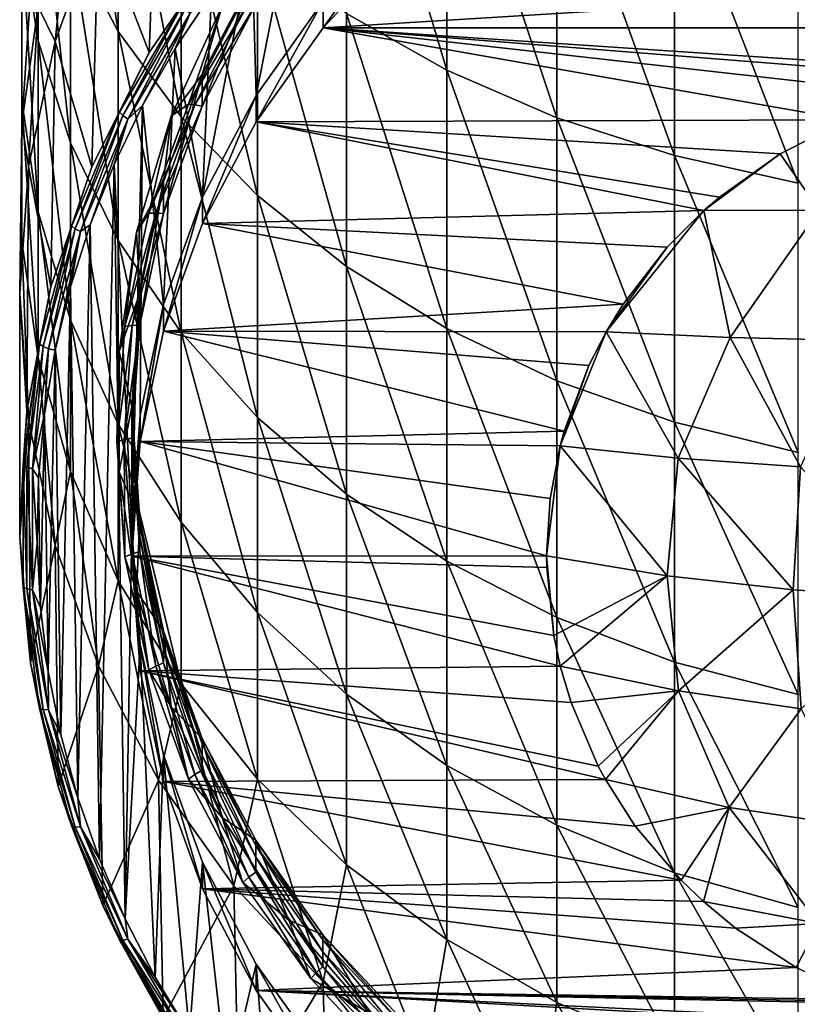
# Model space of a CAD drawing. Header units: metres. Extents: x -24 to 24, y -207 to 24.
# Tile 2 of 59: x -12 to -3, y -201 to -190. Entities that reach past the tile are written whole.
import ezdxf

# ---------------------------------------------------------------- set-up
doc = ezdxf.new("R2010")
doc.units = ezdxf.units.M
doc.layers.add('solid_12421093', color=7, linetype='CONTINUOUS')

msp = doc.modelspace()

# ---------------------------------------------------------------- linework, layer by layer
at = {"layer": 'solid_12421093'}
for points in [[(-10.857924, -189.991272, 260.437408), (-10.857924, -187.2966, 263.20932), (-11.412678, -186.338974, 262.186523)], [(-11.412678, -188.941803, 259.509064), (-10.857924, -189.991272, 260.437408), (-11.412678, -186.338974, 262.186523)], [(-7.053423, -190.439728, 266.566437), (-7.053423, -187.167343, 269.353394), (-8.214565, -186.57959, 268.593628)], [(-8.214565, -189.783218, 265.865234), (-7.053423, -190.439728, 266.566437), (-8.214565, -186.57959, 268.593628)], [(-11.787447, -190.102341, 255.738831), (-11.787447, -187.848526, 258.541962), (-11.97632, -186.728699, 257.551392)], [(-11.97632, -188.894409, 254.857803), (-11.787447, -190.102341, 255.738831), (-11.97632, -186.728699, 257.551392)], [(-5.781044, -190.991608, 267.155884), (-5.781044, -187.661407, 269.992065), (-7.053423, -187.167343, 269.353394)], [(-7.053423, -190.439728, 266.566437), (-5.781044, -190.991608, 267.155884), (-7.053423, -187.167343, 269.353394)], [(-10.131935, -190.980392, 261.312347), (-10.131935, -188.199158, 264.17334), (-10.857924, -187.2966, 263.20932)], [(-10.857924, -189.991272, 260.437408), (-10.131935, -190.980392, 261.312347), (-10.857924, -187.2966, 263.20932)], [(-10.500112, -190.237762, 236.196228), (-11.086555, -188.713684, 243.942093), (-10.392304, -187.390778, 243.460602)], [(-9.66015, -189.006927, 235.748245), (-10.500112, -190.237762, 236.196228), (-10.392304, -187.390778, 243.460602)], [(-4.417495, -191.430145, 267.624268), (-4.417495, -188.054001, 270.499573), (-5.781044, -187.661407, 269.992065)], [(-5.781044, -190.991608, 267.155884), (-4.417495, -191.430145, 267.624268), (-5.781044, -187.661407, 269.992065)], [(-11.97632, -190.797531, 251.972717), (-11.97632, -188.894409, 254.857803), (-11.97632, -187.67688, 253.969788)], [(-11.97632, -189.501968, 251.202988), (-11.97632, -190.797531, 251.972717), (-11.97632, -187.67688, 253.969788)], [(-11.412678, -191.281631, 256.598938), (-11.412678, -188.941803, 259.509064), (-11.787447, -187.848526, 258.541962)], [(-11.787447, -190.102341, 255.738831), (-11.412678, -191.281631, 256.598938), (-11.787447, -187.848526, 258.541962)], [(-2.984279, -191.748413, 267.964203), (-2.984279, -188.338943, 270.86792), (-4.417495, -188.054001, 270.499573)], [(-4.417495, -191.430145, 267.624268), (-2.984279, -191.748413, 267.964203), (-4.417495, -188.054001, 270.499573)], [(-11.97632, -191.059082, 248.276993), (-11.97632, -189.501968, 251.202988), (-11.787447, -188.216614, 250.439346)], [(-11.787447, -189.707687, 247.637451), (-11.97632, -191.059082, 248.276993), (-11.787447, -188.216614, 250.439346)], [(-9.246159, -191.89357, 262.120117), (-9.246159, -189.03241, 265.063293), (-10.131935, -188.199158, 264.17334)], [(-10.131935, -190.980392, 261.312347), (-9.246159, -191.89357, 262.120117), (-10.131935, -188.199158, 264.17334)], [(-11.59111, -190.110413, 244.45047), (-11.787447, -189.707687, 247.637451), (-11.412678, -188.388336, 247.013092)], [(-11.086555, -188.713684, 243.942093), (-11.59111, -190.110413, 244.45047), (-11.412678, -188.388336, 247.013092)], [(-9.263359, -190.732758, 236.163559), (-9.310055, -188.953308, 235.5159), (-8.797531, -188.376328, 235.305893)], [(-8.48603, -189.64238, 235.766693), (-9.263359, -190.732758, 236.163559), (-8.797531, -188.376328, 235.305893)], [(-8.485806, -189.949921, 234.920868), (-8.48603, -189.64238, 235.766693), (-7.566139, -188.655502, 235.407501)], [(-7.565871, -188.963074, 234.561691), (-8.485806, -189.949921, 234.920868), (-7.566139, -188.655502, 235.407501)], [(-11.163528, -191.560379, 236.677628), (-11.59111, -190.110413, 244.45047), (-11.086555, -188.713684, 243.942093)], [(-10.500112, -190.237762, 236.196228), (-11.163528, -191.560379, 236.677628), (-11.086555, -188.713684, 243.942093)], [(-11.787447, -192.082886, 252.736374), (-11.787447, -190.102341, 255.738831), (-11.97632, -188.894409, 254.857803)], [(-11.97632, -190.797531, 251.972717), (-11.787447, -192.082886, 252.736374), (-11.97632, -188.894409, 254.857803)], [(-10.857924, -192.413666, 257.424591), (-10.857924, -189.991272, 260.437408), (-11.412678, -188.941803, 259.509064)], [(-11.412678, -191.281631, 256.598938), (-10.857924, -192.413666, 257.424591), (-11.412678, -188.941803, 259.509064)], [(-10.119081, -189.688385, 235.914825), (-10.500112, -190.237762, 236.196228), (-9.66015, -189.006927, 235.748245)], [(-9.881553, -191.911041, 236.592422), (-9.777744, -189.557831, 235.735931), (-9.310055, -188.953308, 235.5159)], [(-9.263359, -190.732758, 236.163559), (-9.881553, -191.911041, 236.592422), (-9.310055, -188.953308, 235.5159)], [(-8.214565, -192.71637, 262.847961), (-8.214565, -189.783218, 265.865234), (-9.246159, -189.03241, 265.063293)], [(-9.246159, -191.89357, 262.120117), (-8.214565, -192.71637, 262.847961), (-9.246159, -189.03241, 265.063293)], [(-7.565871, -188.963074, 234.561691), (7.566139, -188.963318, 234.561783), (-8.485806, -189.949921, 234.920868)], [(-8.485806, -189.949921, 234.920868), (7.566139, -188.963318, 234.561783), (8.48603, -189.950195, 234.920975)], [(-9.266472, -189.309799, 240.088593), (-9.885511, -190.489395, 240.517929), (-9.655752, -189.695541, 240.042755)], [(-9.266472, -189.309799, 240.088593), (-9.266472, -189.677155, 239.0793), (-9.885511, -190.85675, 239.508621)], [(-9.266472, -189.309799, 240.088593), (-9.885511, -190.85675, 239.508621), (-9.885511, -190.489395, 240.517929)], [(-11.97632, -192.421219, 248.921616), (-11.97632, -190.797531, 251.972717), (-11.97632, -189.501968, 251.202988)], [(-11.97632, -191.059082, 248.276993), (-11.97632, -192.421219, 248.921616), (-11.97632, -189.501968, 251.202988)], [(-9.777744, -189.557831, 235.735931), (-10.19895, -190.189194, 235.965714), (-10.027569, -189.779999, 235.832932)], [(-9.881553, -191.911041, 236.592422), (-10.19895, -190.189194, 235.965714), (-9.777744, -189.557831, 235.735931)], [(-11.897338, -191.557083, 244.97702), (-11.97632, -191.059082, 248.276993), (-11.787447, -189.707687, 247.637451)], [(-11.59111, -190.110413, 244.45047), (-11.897338, -191.557083, 244.97702), (-11.787447, -189.707687, 247.637451)], [(-10.84415, -190.927734, 236.365921), (-10.500112, -190.237762, 236.196228), (-10.119081, -189.688385, 235.914825)], [(-10.84415, -190.927734, 236.365921), (-10.119081, -189.688385, 235.914825), (-10.804871, -190.967316, 236.311218)], [(-10.119081, -189.688385, 235.914825), (-10.082429, -189.732452, 235.861755), (-10.804871, -190.967316, 236.311218)], [(-9.885511, -190.489395, 240.517929), (-10.247087, -190.974823, 240.508377), (-9.655752, -189.695541, 240.042755)], [(-10.247087, -190.974823, 240.508377), (-10.04719, -190.833801, 239.37587), (-9.655752, -189.695541, 240.042755)], [(-9.418026, -189.634918, 238.939514), (-10.04719, -190.833801, 239.37587), (-9.345818, -189.651993, 239.014496)], [(-9.655752, -189.695541, 240.042755), (-10.04719, -190.833801, 239.37587), (-9.418026, -189.634918, 238.939514)], [(-10.04719, -190.833801, 239.37587), (-9.970158, -190.841675, 239.44751), (-9.345818, -189.651993, 239.014496)], [(-9.266472, -189.677155, 239.0793), (-9.345818, -189.651993, 239.014496), (-9.970158, -190.841675, 239.44751)], [(-9.885511, -190.85675, 239.508621), (-9.266472, -189.677155, 239.0793), (-9.970158, -190.841675, 239.44751)], [(-9.26319, -191.040298, 235.317734), (-9.263359, -190.732758, 236.163559), (-8.48603, -189.64238, 235.766693)], [(-8.485806, -189.949921, 234.920868), (-9.26319, -191.040298, 235.317734), (-8.48603, -189.64238, 235.766693)], [(-10.804871, -190.967316, 236.311218), (-10.082429, -189.732452, 235.861755), (-10.74608, -191.008148, 236.279938)], [(-10.082429, -189.732452, 235.861755), (-10.027569, -189.779999, 235.832932), (-10.74608, -191.008148, 236.279938)], [(-10.57695, -190.851059, 236.206619), (-10.74608, -191.008148, 236.279938), (-10.027569, -189.779999, 235.832932)], [(-10.19895, -190.189194, 235.965714), (-10.57695, -190.851059, 236.206619), (-10.027569, -189.779999, 235.832932)], [(-7.053423, -193.435867, 263.484406), (-7.053423, -190.439728, 266.566437), (-8.214565, -189.783218, 265.865234)], [(-8.214565, -192.71637, 262.847961), (-7.053423, -193.435867, 263.484406), (-8.214565, -189.783218, 265.865234)], [(-2.412784, -191.015594, 235.308746), (-9.26319, -191.040298, 235.317734), (-8.485806, -189.949921, 234.920868)], [(0.252183, -190.5345, 235.133636), (-8.485806, -189.949921, 234.920868), (8.48603, -189.950195, 234.920975)], [(-1.564811, -190.727966, 235.204056), (-2.412784, -191.015594, 235.308746), (-8.485806, -189.949921, 234.920868)], [(-0.672319, -190.566833, 235.145416), (-1.564811, -190.727966, 235.204056), (-8.485806, -189.949921, 234.920868)], [(0.252183, -190.5345, 235.133636), (-0.672319, -190.566833, 235.145416), (-8.485806, -189.949921, 234.920868)], [(-10.131935, -193.480591, 258.202789), (-10.131935, -190.980392, 261.312347), (-10.857924, -189.991272, 260.437408)], [(-10.857924, -192.413666, 257.424591), (-10.131935, -193.480591, 258.202789), (-10.857924, -189.991272, 260.437408)], [(-11.639245, -192.95253, 237.184326), (-11.897338, -191.557083, 244.97702), (-11.59111, -190.110413, 244.45047)], [(-11.412678, -193.337738, 253.481903), (-11.412678, -191.281631, 256.598938), (-11.787447, -190.102341, 255.738831)], [(-11.787447, -192.082886, 252.736374), (-11.412678, -193.337738, 253.481903), (-11.787447, -190.102341, 255.738831)], [(-11.163528, -191.560379, 236.677628), (-11.639245, -192.95253, 237.184326), (-11.59111, -190.110413, 244.45047)], [(-10.84415, -190.927734, 236.365921), (-11.163528, -191.560379, 236.677628), (-10.500112, -190.237762, 236.196228)], [(-10.333416, -193.155838, 237.045486), (-10.57695, -190.851059, 236.206619), (-10.19895, -190.189194, 235.965714)], [(-9.881553, -191.911041, 236.592422), (-10.333416, -193.155838, 237.045486), (-10.19895, -190.189194, 235.965714)], [(-9.885511, -190.489395, 240.517929), (-10.335406, -191.734818, 240.971222), (-10.247087, -190.974823, 240.508377)], [(-9.885511, -190.489395, 240.517929), (-9.885511, -190.85675, 239.508621), (-10.335406, -192.102173, 239.961929)], [(-9.885511, -190.489395, 240.517929), (-10.335406, -192.102173, 239.961929), (-10.335406, -191.734818, 240.971222)], [(-5.781044, -194.040665, 264.019409), (-5.781044, -190.991608, 267.155884), (-7.053423, -190.439728, 266.566437)], [(-7.053423, -193.435867, 263.484406), (-5.781044, -194.040665, 264.019409), (-7.053423, -190.439728, 266.566437)], [(-9.881443, -192.218613, 235.746613), (-9.881553, -191.911041, 236.592422), (-9.263359, -190.732758, 236.163559)], [(-9.26319, -191.040298, 235.317734), (-9.881443, -192.218613, 235.746613), (-9.263359, -190.732758, 236.163559)], [(-11.787447, -193.772629, 249.561142), (-11.787447, -192.082886, 252.736374), (-11.97632, -190.797531, 251.972717)], [(-11.97632, -192.421219, 248.921616), (-11.787447, -193.772629, 249.561142), (-11.97632, -190.797531, 251.972717)], [(-10.57695, -190.851059, 236.206619), (-10.907058, -191.534668, 236.455429), (-10.74608, -191.008148, 236.279938)], [(-10.7, -195.765091, 237.995178), (-10.907058, -191.534668, 236.455429), (-10.57695, -190.851059, 236.206619)], [(-10.604642, -194.437195, 237.511871), (-10.7, -195.765091, 237.995178), (-10.57695, -190.851059, 236.206619)], [(-10.333416, -193.155838, 237.045486), (-10.604642, -194.437195, 237.511871), (-10.57695, -190.851059, 236.206619)], [(-10.04719, -190.833801, 239.37587), (-10.504443, -192.099594, 239.836578), (-9.970158, -190.841675, 239.44751)], [(-10.247087, -190.974823, 240.508377), (-10.504443, -192.099594, 239.836578), (-10.04719, -190.833801, 239.37587)], [(-10.504443, -192.099594, 239.836578), (-10.423905, -192.097763, 239.904678), (-9.970158, -190.841675, 239.44751)], [(-9.885511, -190.85675, 239.508621), (-9.970158, -190.841675, 239.44751), (-10.423905, -192.097763, 239.904678)], [(-10.335406, -192.102173, 239.961929), (-9.885511, -190.85675, 239.508621), (-10.423905, -192.097763, 239.904678)], [(-11.398199, -192.242722, 236.844528), (-11.163528, -191.560379, 236.677628), (-10.84415, -190.927734, 236.365921)], [(-11.398199, -192.242722, 236.844528), (-10.84415, -190.927734, 236.365921), (-11.356914, -192.277527, 236.788101)], [(-10.84415, -190.927734, 236.365921), (-10.804871, -190.967316, 236.311218), (-11.356914, -192.277527, 236.788101)], [(-11.356914, -192.277527, 236.788101), (-10.804871, -190.967316, 236.311218), (-11.295119, -192.311234, 236.754211)], [(-10.804871, -190.967316, 236.311218), (-10.74608, -191.008148, 236.279938), (-11.295119, -192.311234, 236.754211)], [(-10.335406, -191.734818, 240.971222), (-10.647539, -192.317871, 240.997208), (-10.247087, -190.974823, 240.508377)], [(-10.647539, -192.317871, 240.997208), (-10.504443, -192.099594, 239.836578), (-10.247087, -190.974823, 240.508377)], [(-12, -193.028931, 245.512726), (-11.97632, -192.421219, 248.921616), (-11.97632, -191.059082, 248.276993)], [(-11.897338, -191.557083, 244.97702), (-12, -193.028931, 245.512726), (-11.97632, -191.059082, 248.276993)], [(-11.184843, -192.232086, 236.709274), (-11.295119, -192.311234, 236.754211), (-10.74608, -191.008148, 236.279938)], [(-10.907058, -191.534668, 236.455429), (-11.184843, -192.232086, 236.709274), (-10.74608, -191.008148, 236.279938)], [(-9.246159, -194.465607, 258.921204), (-9.246159, -191.89357, 262.120117), (-10.131935, -190.980392, 261.312347)], [(-10.131935, -193.480591, 258.202789), (-9.246159, -194.465607, 258.921204), (-10.131935, -190.980392, 261.312347)], [(-4.077211, -192.067688, 235.691681), (-9.881443, -192.218613, 235.746613), (-9.26319, -191.040298, 235.317734)], [(-2.412784, -191.015594, 235.308746), (-3.19195, -191.411011, 235.452667), (-9.26319, -191.040298, 235.317734)], [(-3.895476, -191.911301, 235.63475), (-4.077211, -192.067688, 235.691681), (-9.26319, -191.040298, 235.317734)], [(-3.19195, -191.411011, 235.452667), (-3.895476, -191.911301, 235.63475), (-9.26319, -191.040298, 235.317734)], [(-4.417495, -194.521255, 264.44455), (-4.417495, -191.430145, 267.624268), (-5.781044, -190.991608, 267.155884)], [(-5.781044, -194.040665, 264.019409), (-4.417495, -194.521255, 264.44455), (-5.781044, -190.991608, 267.155884)], [(-2.74338, -192.062317, 235.295197), (-3.19195, -191.411011, 235.452667), (-2.412784, -191.015594, 235.308746)], [(-10.857924, -194.542328, 254.197586), (-10.857924, -192.413666, 257.424591), (-11.412678, -191.281631, 256.598938)], [(-11.412678, -193.337738, 253.481903), (-10.857924, -194.542328, 254.197586), (-11.412678, -191.281631, 256.598938)], [(-2.984279, -194.870056, 264.753082), (-2.984279, -191.748413, 267.964203), (-4.417495, -191.430145, 267.624268)], [(-4.417495, -194.521255, 264.44455), (-2.984279, -194.870056, 264.753082), (-4.417495, -191.430145, 267.624268)], [(-3.19195, -191.411011, 235.452667), (-4.077211, -192.067688, 235.691681), (-3.895476, -191.911301, 235.63475)], [(-2.74338, -192.062317, 235.295197), (-4.077211, -192.067688, 235.691681), (-3.19195, -191.411011, 235.452667)], [(-10.907058, -191.534668, 236.455429), (-11.07771, -199.584549, 239.385361), (-11.184843, -192.232086, 236.709274)], [(-10.907058, -191.534668, 236.455429), (-10.779708, -200.274551, 239.63649), (-11.07771, -199.584549, 239.385361)], [(-10.7, -195.765091, 237.995178), (-10.779708, -200.274551, 239.63649), (-10.907058, -191.534668, 236.455429)], [(-11.919264, -194.390839, 237.707825), (-12, -193.028931, 245.512726), (-11.897338, -191.557083, 244.97702)], [(-11.639245, -192.95253, 237.184326), (-11.919264, -194.390839, 237.707825), (-11.897338, -191.557083, 244.97702)], [(-11.398199, -192.242722, 236.844528), (-11.639245, -192.95253, 237.184326), (-11.163528, -191.560379, 236.677628)], [(-10.335406, -191.734818, 240.971222), (-10.60846, -193.024765, 241.44072), (-10.647539, -192.317871, 240.997208)], [(-10.335406, -191.734818, 240.971222), (-10.335406, -192.102173, 239.961929), (-10.60846, -193.39212, 240.431427)], [(-10.335406, -191.734818, 240.971222), (-10.60846, -193.39212, 240.431427), (-10.60846, -193.024765, 241.44072)], [(-10.333362, -193.46347, 236.199692), (-10.333416, -193.155838, 237.045486), (-9.881553, -191.911041, 236.592422)], [(-9.881443, -192.218613, 235.746613), (-10.333362, -193.46347, 236.199692), (-9.881553, -191.911041, 236.592422)], [(-8.214565, -195.353149, 259.568542), (-8.214565, -192.71637, 262.847961), (-9.246159, -191.89357, 262.120117)], [(-9.246159, -194.465607, 258.921204), (-8.214565, -195.353149, 259.568542), (-9.246159, -191.89357, 262.120117)], [(-11.412678, -195.09198, 250.185516), (-11.412678, -193.337738, 253.481903), (-11.787447, -192.082886, 252.736374)], [(-11.787447, -193.772629, 249.561142), (-11.412678, -195.09198, 250.185516), (-11.787447, -192.082886, 252.736374)], [(-10.781962, -193.410629, 240.313751), (-10.699297, -193.398758, 240.378204), (-10.423905, -192.097763, 239.904678)], [(-10.504443, -192.099594, 239.836578), (-10.781962, -193.410629, 240.313751), (-10.423905, -192.097763, 239.904678)], [(-10.647539, -192.317871, 240.997208), (-10.781962, -193.410629, 240.313751), (-10.504443, -192.099594, 239.836578)], [(-10.335406, -192.102173, 239.961929), (-10.423905, -192.097763, 239.904678), (-10.699297, -193.398758, 240.378204)], [(-10.60846, -193.39212, 240.431427), (-10.335406, -192.102173, 239.961929), (-10.699297, -193.398758, 240.378204)], [(-4.077211, -192.067688, 235.691681), (-4.503605, -192.492615, 235.846329), (-9.881443, -192.218613, 235.746613)], [(-4.077211, -192.067688, 235.691681), (-5.210637, -193.474625, 236.203766), (-4.503605, -192.492615, 235.846329)], [(-3.773184, -193.537338, 235.625336), (-5.210637, -193.474625, 236.203766), (-4.077211, -192.067688, 235.691681)], [(-2.74338, -192.062317, 235.295197), (-3.773184, -193.537338, 235.625336), (-4.077211, -192.067688, 235.691681)], [(-2.74338, -192.062317, 235.295197), (-2.287563, -193.572769, 235.238358), (-3.773184, -193.537338, 235.625336)], [(-11.184843, -192.232086, 236.709274), (-11.412473, -192.94989, 236.970535), (-11.295119, -192.311234, 236.754211)], [(-11.184843, -192.232086, 236.709274), (-11.326168, -198.872879, 239.126328), (-11.412473, -192.94989, 236.970535)], [(-11.184843, -192.232086, 236.709274), (-11.07771, -199.584549, 239.385361), (-11.326168, -198.872879, 239.126328)], [(-5.013044, -193.15242, 236.086487), (-10.333362, -193.46347, 236.199692), (-9.881443, -192.218613, 235.746613)], [(-4.503605, -192.492615, 235.846329), (-5.013044, -193.15242, 236.086487), (-9.881443, -192.218613, 235.746613)], [(-11.772492, -193.612579, 237.343124), (-11.639245, -192.95253, 237.184326), (-11.398199, -192.242722, 236.844528)], [(-11.772492, -193.612579, 237.343124), (-11.398199, -192.242722, 236.844528), (-11.729852, -193.642441, 237.284882)], [(-11.398199, -192.242722, 236.844528), (-11.356914, -192.277527, 236.788101), (-11.729852, -193.642441, 237.284882)], [(-11.729852, -193.642441, 237.284882), (-11.356914, -192.277527, 236.788101), (-11.666028, -193.668701, 237.248291)], [(-11.356914, -192.277527, 236.788101), (-11.295119, -192.311234, 236.754211), (-11.666028, -193.668701, 237.248291)], [(-11.589403, -193.683533, 237.237564), (-11.666028, -193.668701, 237.248291), (-11.295119, -192.311234, 236.754211)], [(-11.412473, -192.94989, 236.970535), (-11.589403, -193.683533, 237.237564), (-11.295119, -192.311234, 236.754211)], [(-10.60846, -193.024765, 241.44072), (-10.849648, -193.699631, 241.500122), (-10.647539, -192.317871, 240.997208)], [(-10.849648, -193.699631, 241.500122), (-10.781962, -193.410629, 240.313751), (-10.647539, -192.317871, 240.997208)], [(-12, -193.028931, 245.512726), (-11.897338, -194.500793, 246.048431), (-11.97632, -192.421219, 248.921616)], [(-11.897338, -194.500793, 246.048431), (-11.787447, -193.772629, 249.561142), (-11.97632, -192.421219, 248.921616)], [(-10.131935, -195.677643, 254.872086), (-10.131935, -193.480591, 258.202789), (-10.857924, -192.413666, 257.424591)], [(-10.857924, -194.542328, 254.197586), (-10.131935, -195.677643, 254.872086), (-10.857924, -192.413666, 257.424591)], [(-4.503605, -192.492615, 235.846329), (-5.210637, -193.474625, 236.203766), (-5.013044, -193.15242, 236.086487)], [(-7.053423, -196.129242, 260.134583), (-7.053423, -193.435867, 263.484406), (-8.214565, -192.71637, 262.847961)], [(-8.214565, -195.353149, 259.568542), (-7.053423, -196.129242, 260.134583), (-8.214565, -192.71637, 262.847961)], [(-11.998875, -195.851089, 238.239319), (-11.897338, -194.500793, 246.048431), (-12, -193.028931, 245.512726)], [(-11.919264, -194.390839, 237.707825), (-11.998875, -195.851089, 238.239319), (-12, -193.028931, 245.512726)], [(-11.772492, -193.612579, 237.343124), (-11.919264, -194.390839, 237.707825), (-11.639245, -192.95253, 237.184326)], [(-11.412473, -192.94989, 236.970535), (-11.524409, -198.144058, 238.861053), (-11.589403, -193.683533, 237.237564)], [(-11.412473, -192.94989, 236.970535), (-11.326168, -198.872879, 239.126328), (-11.524409, -198.144058, 238.861053)], [(-10.60846, -193.024765, 241.44072), (-10.7, -194.337158, 241.918396), (-10.849648, -193.699631, 241.500122)], [(-10.60846, -193.024765, 241.44072), (-10.7, -194.533829, 241.378082), (-10.7, -194.397018, 241.753952)], [(-10.60846, -193.024765, 241.44072), (-10.7, -194.397018, 241.753952), (-10.7, -194.337158, 241.918396)], [(-10.60846, -193.024765, 241.44072), (-10.60846, -193.39212, 240.431427), (-10.7, -194.704514, 240.909103)], [(-10.60846, -193.024765, 241.44072), (-10.7, -194.704514, 240.909103), (-10.7, -194.533829, 241.378082)], [(-10.604622, -194.744904, 236.666107), (-10.604642, -194.437195, 237.511871), (-10.333416, -193.155838, 237.045486)], [(-10.333362, -193.46347, 236.199692), (-10.604622, -194.744904, 236.666107), (-10.333416, -193.155838, 237.045486)], [(-5.013044, -193.15242, 236.086487), (-5.210637, -193.474625, 236.203766), (-10.333362, -193.46347, 236.199692)], [(-10.857924, -196.358459, 250.784866), (-10.857924, -194.542328, 254.197586), (-11.412678, -193.337738, 253.481903)], [(-11.412678, -195.09198, 250.185516), (-10.857924, -196.358459, 250.784866), (-11.412678, -193.337738, 253.481903)], [(-10.875, -194.744507, 240.79924), (-10.791621, -194.722397, 240.85997), (-10.699297, -193.398758, 240.378204)], [(-10.781962, -193.410629, 240.313751), (-10.875, -194.744507, 240.79924), (-10.699297, -193.398758, 240.378204)], [(-10.849648, -193.699631, 241.500122), (-10.875, -194.744507, 240.79924), (-10.781962, -193.410629, 240.313751)], [(-10.60846, -193.39212, 240.431427), (-10.699297, -193.398758, 240.378204), (-10.791621, -194.722397, 240.85997)], [(-10.7, -194.704514, 240.909103), (-10.60846, -193.39212, 240.431427), (-10.791621, -194.722397, 240.85997)], [(-5.693271, -194.623718, 236.621994), (-10.604622, -194.744904, 236.666107), (-10.333362, -193.46347, 236.199692)], [(-5.410012, -193.863495, 236.345291), (-5.693271, -194.623718, 236.621994), (-10.333362, -193.46347, 236.199692)], [(-5.210637, -193.474625, 236.203766), (-5.410012, -193.863495, 236.345291), (-10.333362, -193.46347, 236.199692)], [(-9.246159, -196.725784, 255.494812), (-9.246159, -194.465607, 258.921204), (-10.131935, -193.480591, 258.202789)], [(-10.131935, -195.677643, 254.872086), (-9.246159, -196.725784, 255.494812), (-10.131935, -193.480591, 258.202789)], [(-5.781044, -196.781616, 260.610413), (-5.781044, -194.040665, 264.019409), (-7.053423, -193.435867, 263.484406)], [(-7.053423, -196.129242, 260.134583), (-5.781044, -196.781616, 260.610413), (-7.053423, -193.435867, 263.484406)], [(-5.210637, -193.474625, 236.203766), (-5.739666, -194.79454, 236.684174), (-5.410012, -193.863495, 236.345291)], [(-4.376812, -194.936752, 236.065125), (-5.739666, -194.79454, 236.684174), (-5.210637, -193.474625, 236.203766)], [(-3.773184, -193.537338, 235.625336), (-4.376812, -194.936752, 236.065125), (-5.210637, -193.474625, 236.203766)], [(-3.773184, -193.537338, 235.625336), (-2.956781, -195.036392, 235.619446), (-4.376812, -194.936752, 236.065125)], [(-3.773184, -193.537338, 235.625336), (-2.287563, -193.572769, 235.238358), (-2.956781, -195.036392, 235.619446)], [(-11.961126, -195.015717, 237.853821), (-11.919264, -194.390839, 237.707825), (-11.772492, -193.612579, 237.343124)], [(-11.961126, -195.015717, 237.853821), (-11.772492, -193.612579, 237.343124), (-11.917802, -195.040497, 237.793732)], [(-11.772492, -193.612579, 237.343124), (-11.729852, -193.642441, 237.284882), (-11.917802, -195.040497, 237.793732)], [(-11.917802, -195.040497, 237.793732), (-11.729852, -193.642441, 237.284882), (-11.852956, -195.059158, 237.754379)], [(-11.729852, -193.642441, 237.284882), (-11.666028, -193.668701, 237.248291), (-11.852956, -195.059158, 237.754379)], [(-11.713155, -194.42305, 237.506729), (-11.852956, -195.059158, 237.754379), (-11.666028, -193.668701, 237.248291)], [(-11.589403, -193.683533, 237.237564), (-11.713155, -194.42305, 237.506729), (-11.666028, -193.668701, 237.248291)], [(-11.589403, -193.683533, 237.237564), (-11.669661, -197.40799, 238.593155), (-11.713155, -194.42305, 237.506729)], [(-11.589403, -193.683533, 237.237564), (-11.524409, -198.144058, 238.861053), (-11.669661, -197.40799, 238.593155)], [(-10.849648, -195.094391, 242.007782), (-10.875, -194.744507, 240.79924), (-10.849648, -193.699631, 241.500122)], [(-10.7, -194.337158, 241.918396), (-10.849648, -195.094391, 242.007782), (-10.849648, -193.699631, 241.500122)], [(-11.897338, -194.500793, 246.048431), (-11.59111, -195.947464, 246.574982), (-11.787447, -193.772629, 249.561142)], [(-11.59111, -195.947464, 246.574982), (-11.412678, -195.09198, 250.185516), (-11.787447, -193.772629, 249.561142)], [(-5.410012, -193.863495, 236.345291), (-5.739666, -194.79454, 236.684174), (-5.693271, -194.623718, 236.621994)], [(-4.417495, -197.300018, 260.988495), (-4.417495, -194.521255, 264.44455), (-5.781044, -194.040665, 264.019409)], [(-5.781044, -196.781616, 260.610413), (-4.417495, -197.300018, 260.988495), (-5.781044, -194.040665, 264.019409)], [(-11.961126, -195.015717, 237.853821), (-11.998875, -195.851089, 238.239319), (-11.919264, -194.390839, 237.707825)], [(-10.7, -194.337158, 241.918396), (-10.60846, -195.649567, 242.396072), (-10.849648, -195.094391, 242.007782)], [(-10.7, -194.337158, 241.918396), (-10.60846, -195.709412, 242.231628), (-10.60846, -195.649567, 242.396072)], [(-10.7, -194.337158, 241.918396), (-10.7, -194.397018, 241.753952), (-10.60846, -195.709412, 242.231628)], [(-10.60846, -195.709412, 242.231628), (-10.7, -194.397018, 241.753952), (-10.60846, -195.846222, 241.855759)], [(-10.7, -194.397018, 241.753952), (-10.7, -194.533829, 241.378082), (-10.60846, -195.846222, 241.855759)], [(-11.998875, -195.851089, 238.239319), (-11.876741, -197.308762, 238.769867), (-11.897338, -194.500793, 246.048431)], [(-11.876741, -197.308762, 238.769867), (-11.59111, -195.947464, 246.574982), (-11.897338, -194.500793, 246.048431)], [(-11.713155, -194.42305, 237.506729), (-11.782257, -195.165512, 237.776947), (-11.852956, -195.059158, 237.754379)], [(-11.713155, -194.42305, 237.506729), (-11.76037, -196.667587, 238.323669), (-11.782257, -195.165512, 237.776947)], [(-11.713155, -194.42305, 237.506729), (-11.669661, -197.40799, 238.593155), (-11.76037, -196.667587, 238.323669)], [(-10.7, -196.072906, 237.14946), (-10.7, -195.765091, 237.995178), (-10.604642, -194.437195, 237.511871)], [(-10.604622, -194.744904, 236.666107), (-10.7, -196.072906, 237.14946), (-10.604642, -194.437195, 237.511871)], [(-8.214565, -197.670212, 256.055908), (-8.214565, -195.353149, 259.568542), (-9.246159, -194.465607, 258.921204)], [(-9.246159, -196.725784, 255.494812), (-8.214565, -197.670212, 256.055908), (-9.246159, -194.465607, 258.921204)], [(-10.131935, -197.552109, 251.349747), (-10.131935, -195.677643, 254.872086), (-10.857924, -194.542328, 254.197586)], [(-10.857924, -196.358459, 250.784866), (-10.131935, -197.552109, 251.349747), (-10.857924, -194.542328, 254.197586)], [(-10.7, -194.533829, 241.378082), (-10.7, -194.704514, 240.909103), (-10.60846, -196.016922, 241.38678)], [(-10.7, -194.533829, 241.378082), (-10.60846, -196.016922, 241.38678), (-10.60846, -195.846222, 241.855759)], [(-5.693271, -194.623718, 236.621994), (-5.739666, -194.79454, 236.684174), (-10.604622, -194.744904, 236.666107)], [(-2.984279, -197.67627, 261.262909), (-2.984279, -194.870056, 264.753082), (-4.417495, -194.521255, 264.44455)], [(-4.417495, -197.300018, 260.988495), (-2.984279, -197.67627, 261.262909), (-4.417495, -194.521255, 264.44455)], [(-10.781962, -196.078369, 241.284729), (-10.791621, -194.722397, 240.85997), (-10.875, -194.744507, 240.79924)], [(-10.699297, -196.046036, 241.341736), (-10.7, -194.704514, 240.909103), (-10.791621, -194.722397, 240.85997)], [(-10.699297, -196.046036, 241.341736), (-10.791621, -194.722397, 240.85997), (-10.781962, -196.078369, 241.284729)], [(-10.60846, -196.016922, 241.38678), (-10.7, -194.704514, 240.909103), (-10.699297, -196.046036, 241.341736)], [(-10.849648, -195.094391, 242.007782), (-10.781962, -196.078369, 241.284729), (-10.875, -194.744507, 240.79924)], [(-5.898478, -196.067886, 237.147629), (-10.7, -196.072906, 237.14946), (-10.604622, -194.744904, 236.666107)], [(-5.855578, -195.404465, 236.906158), (-5.898478, -196.067886, 237.147629), (-10.604622, -194.744904, 236.666107)], [(-5.739666, -194.79454, 236.684174), (-5.855578, -195.404465, 236.906158), (-10.604622, -194.744904, 236.666107)], [(-5.739666, -194.79454, 236.684174), (-5.898478, -196.067886, 237.147629), (-5.855578, -195.404465, 236.906158)], [(-4.504179, -196.298401, 236.515762), (-5.898478, -196.067886, 237.147629), (-5.739666, -194.79454, 236.684174)], [(-4.376812, -194.936752, 236.065125), (-4.504179, -196.298401, 236.515762), (-5.739666, -194.79454, 236.684174)], [(-4.376812, -194.936752, 236.065125), (-3.044787, -196.463974, 236.060226), (-4.504179, -196.298401, 236.515762)], [(-4.376812, -194.936752, 236.065125), (-2.956781, -195.036392, 235.619446), (-3.044787, -196.463974, 236.060226)], [(-11.961126, -196.430023, 238.368576), (-11.998875, -195.851089, 238.239319), (-11.961126, -195.015717, 237.853821)], [(-11.961126, -195.015717, 237.853821), (-11.917802, -195.040497, 237.793732), (-11.917802, -196.449661, 238.306625)], [(-11.961126, -196.430023, 238.368576), (-11.961126, -195.015717, 237.853821), (-11.917802, -196.449661, 238.306625)], [(-11.917802, -195.040497, 237.793732), (-11.852956, -195.059158, 237.754379), (-11.852956, -196.460663, 238.264481)], [(-11.917802, -196.449661, 238.306625), (-11.917802, -195.040497, 237.793732), (-11.852956, -196.460663, 238.264481)], [(-11.797923, -195.916901, 238.05043), (-11.852956, -196.460663, 238.264481), (-11.852956, -195.059158, 237.754379)], [(-11.782257, -195.165512, 237.776947), (-11.797923, -195.916901, 238.05043), (-11.852956, -195.059158, 237.754379)], [(-2.956781, -195.036392, 235.619446), (-1.535394, -196.564423, 235.783844), (-3.044787, -196.463974, 236.060226)], [(-11.782257, -195.165512, 237.776947), (-11.76037, -196.667587, 238.323669), (-11.797923, -195.916901, 238.05043)], [(-11.59111, -195.947464, 246.574982), (-11.086555, -197.344193, 247.083344), (-11.412678, -195.09198, 250.185516)], [(-11.086555, -197.344193, 247.083344), (-10.857924, -196.358459, 250.784866), (-11.412678, -195.09198, 250.185516)], [(-10.60846, -195.649567, 242.396072), (-10.647539, -196.476166, 242.510696), (-10.849648, -195.094391, 242.007782)], [(-10.647539, -196.476166, 242.510696), (-10.781962, -196.078369, 241.284729), (-10.849648, -195.094391, 242.007782)], [(-7.053423, -198.496033, 256.546539), (-7.053423, -196.129242, 260.134583), (-8.214565, -195.353149, 259.568542)], [(-8.214565, -197.670212, 256.055908), (-7.053423, -198.496033, 256.546539), (-8.214565, -195.353149, 259.568542)], [(-10.60846, -195.649567, 242.396072), (-10.335406, -196.939514, 242.865585), (-10.647539, -196.476166, 242.510696)], [(-10.60846, -195.649567, 242.396072), (-10.60846, -195.709412, 242.231628), (-10.335406, -196.999359, 242.701126)], [(-10.60846, -195.649567, 242.396072), (-10.335406, -196.999359, 242.701126), (-10.335406, -196.939514, 242.865585)], [(-10.7, -195.765091, 237.995178), (-10.604622, -197.093109, 238.478546), (-10.779708, -200.274551, 239.63649)], [(-10.604642, -197.400818, 237.632782), (-10.604622, -197.093109, 238.478546), (-10.7, -195.765091, 237.995178)], [(-10.7, -196.072906, 237.14946), (-10.604642, -197.400818, 237.632782), (-10.7, -195.765091, 237.995178)], [(-10.335406, -196.999359, 242.701126), (-10.60846, -195.709412, 242.231628), (-10.335406, -197.136169, 242.325256)], [(-10.60846, -195.709412, 242.231628), (-10.60846, -195.846222, 241.855759), (-10.335406, -197.136169, 242.325256)], [(-9.246159, -198.654114, 251.871262), (-9.246159, -196.725784, 255.494812), (-10.131935, -195.677643, 254.872086)], [(-10.131935, -197.552109, 251.349747), (-9.246159, -198.654114, 251.871262), (-10.131935, -195.677643, 254.872086)], [(-11.961126, -196.430023, 238.368576), (-11.876741, -197.308762, 238.769867), (-11.998875, -195.851089, 238.239319)], [(-10.60846, -195.846222, 241.855759), (-10.60846, -196.016922, 241.38678), (-10.335406, -197.30687, 241.856277)], [(-10.60846, -195.846222, 241.855759), (-10.335406, -197.30687, 241.856277), (-10.335406, -197.136169, 242.325256)], [(-11.876741, -197.308762, 238.769867), (-11.554915, -198.739319, 239.290543), (-11.59111, -195.947464, 246.574982)], [(-11.797923, -195.916901, 238.05043), (-11.76037, -196.667587, 238.323669), (-11.852956, -196.460663, 238.264481)], [(-11.554915, -198.739319, 239.290543), (-11.086555, -197.344193, 247.083344), (-11.59111, -195.947464, 246.574982)], [(-10.699297, -196.046036, 241.341736), (-10.781962, -196.078369, 241.284729), (-10.504443, -197.38942, 241.761917)], [(-10.647539, -196.476166, 242.510696), (-10.504443, -197.38942, 241.761917), (-10.781962, -196.078369, 241.284729)], [(-5.898478, -196.067886, 237.147629), (-5.897001, -196.203537, 237.197006), (-10.7, -196.072906, 237.14946)], [(-5.74077, -197.345566, 237.612671), (-10.604642, -197.400818, 237.632782), (-10.7, -196.072906, 237.14946)], [(-5.816667, -196.992676, 237.484222), (-5.74077, -197.345566, 237.612671), (-10.7, -196.072906, 237.14946)], [(-5.897001, -196.203537, 237.197006), (-5.816667, -196.992676, 237.484222), (-10.7, -196.072906, 237.14946)], [(-10.60846, -196.016922, 241.38678), (-10.699297, -196.046036, 241.341736), (-10.423905, -197.347031, 241.815262)], [(-10.423905, -197.347031, 241.815262), (-10.699297, -196.046036, 241.341736), (-10.504443, -197.38942, 241.761917)], [(-10.335406, -197.30687, 241.856277), (-10.60846, -196.016922, 241.38678), (-10.423905, -197.347031, 241.815262)], [(-5.898478, -196.067886, 237.147629), (-5.816667, -196.992676, 237.484222), (-5.897001, -196.203537, 237.197006)], [(-4.504179, -196.298401, 236.515762), (-5.816667, -196.992676, 237.484222), (-5.898478, -196.067886, 237.147629)], [(-5.781044, -199.190231, 256.958984), (-5.781044, -196.781616, 260.610413), (-7.053423, -196.129242, 260.134583)], [(-7.053423, -198.496033, 256.546539), (-5.781044, -199.190231, 256.958984), (-7.053423, -196.129242, 260.134583)], [(-4.504179, -196.298401, 236.515762), (-5.74077, -197.345566, 237.612671), (-5.816667, -196.992676, 237.484222)], [(-4.504179, -196.298401, 236.515762), (-4.372694, -197.632339, 237.043213), (-5.74077, -197.345566, 237.612671)], [(-4.504179, -196.298401, 236.515762), (-3.044787, -196.463974, 236.060226), (-4.372694, -197.632339, 237.043213)], [(-11.772492, -197.83316, 238.879288), (-11.876741, -197.308762, 238.769867), (-11.961126, -196.430023, 238.368576)], [(-11.961126, -196.430023, 238.368576), (-11.917802, -196.449661, 238.306625), (-11.729852, -197.847733, 238.815475)], [(-11.772492, -197.83316, 238.879288), (-11.961126, -196.430023, 238.368576), (-11.729852, -197.847733, 238.815475)], [(-11.917802, -196.449661, 238.306625), (-11.852956, -196.460663, 238.264481), (-11.666028, -197.85112, 238.770569)], [(-11.729852, -197.847733, 238.815475), (-11.917802, -196.449661, 238.306625), (-11.666028, -197.85112, 238.770569)], [(-11.086555, -197.344193, 247.083344), (-10.392304, -198.667084, 247.56485), (-10.857924, -196.358459, 250.784866)], [(-10.392304, -198.667084, 247.56485), (-10.131935, -197.552109, 251.349747), (-10.857924, -196.358459, 250.784866)], [(-11.669661, -197.40799, 238.593155), (-11.666028, -197.85112, 238.770569), (-11.852956, -196.460663, 238.264481)], [(-11.76037, -196.667587, 238.323669), (-11.669661, -197.40799, 238.593155), (-11.852956, -196.460663, 238.264481)], [(-10.335406, -196.939514, 242.865585), (-10.247087, -197.819199, 242.999527), (-10.647539, -196.476166, 242.510696)], [(-10.247087, -197.819199, 242.999527), (-10.504443, -197.38942, 241.761917), (-10.647539, -196.476166, 242.510696)], [(-3.044787, -196.463974, 236.060226), (-2.95142, -197.842026, 236.637787), (-4.372694, -197.632339, 237.043213)], [(-3.044787, -196.463974, 236.060226), (-1.535394, -196.564423, 235.783844), (-2.95142, -197.842026, 236.637787)], [(-8.214565, -199.647064, 252.341171), (-8.214565, -197.670212, 256.055908), (-9.246159, -196.725784, 255.494812)], [(-9.246159, -198.654114, 251.871262), (-8.214565, -199.647064, 252.341171), (-9.246159, -196.725784, 255.494812)], [(-4.417495, -199.741867, 257.286713), (-4.417495, -197.300018, 260.988495), (-5.781044, -196.781616, 260.610413)], [(-5.781044, -199.190231, 256.958984), (-4.417495, -199.741867, 257.286713), (-5.781044, -196.781616, 260.610413)], [(-10.335406, -196.939514, 242.865585), (-9.885511, -198.184937, 243.318878), (-10.247087, -197.819199, 242.999527)], [(-10.335406, -196.939514, 242.865585), (-10.335406, -196.999359, 242.701126), (-9.885511, -198.244781, 243.154434)], [(-10.335406, -196.939514, 242.865585), (-9.885511, -198.244781, 243.154434), (-9.885511, -198.184937, 243.318878)], [(-9.885511, -198.244781, 243.154434), (-10.335406, -196.999359, 242.701126), (-9.885511, -198.381592, 242.778549)], [(-10.335406, -196.999359, 242.701126), (-10.335406, -197.136169, 242.325256), (-9.885511, -198.381592, 242.778549)], [(-10.604622, -197.093109, 238.478546), (-10.429807, -200.949417, 239.882126), (-10.779708, -200.274551, 239.63649)], [(-10.604642, -197.400818, 237.632782), (-10.333416, -198.682175, 238.099152), (-10.604622, -197.093109, 238.478546)], [(-10.604622, -197.093109, 238.478546), (-10.333362, -198.374542, 238.944946), (-10.429807, -200.949417, 239.882126)], [(-10.333416, -198.682175, 238.099152), (-10.333362, -198.374542, 238.944946), (-10.604622, -197.093109, 238.478546)], [(-10.335406, -197.136169, 242.325256), (-10.335406, -197.30687, 241.856277), (-9.885511, -198.552292, 242.30957)], [(-10.335406, -197.136169, 242.325256), (-9.885511, -198.552292, 242.30957), (-9.885511, -198.381592, 242.778549)], [(-11.772492, -197.83316, 238.879288), (-11.554915, -198.739319, 239.290543), (-11.876741, -197.308762, 238.769867)], [(-11.554915, -198.739319, 239.290543), (-11.03881, -200.118713, 239.792603), (-11.086555, -197.344193, 247.083344)], [(-11.03881, -200.118713, 239.792603), (-10.392304, -198.667084, 247.56485), (-11.086555, -197.344193, 247.083344)], [(-5.74077, -197.345566, 237.612671), (-5.615933, -197.76886, 237.766739), (-10.604642, -197.400818, 237.632782)], [(-10.423905, -197.347031, 241.815262), (-10.504443, -197.38942, 241.761917), (-10.04719, -198.655197, 242.222626)], [(-10.335406, -197.30687, 241.856277), (-10.423905, -197.347031, 241.815262), (-9.970158, -198.603119, 242.27243)], [(-9.970158, -198.603119, 242.27243), (-10.423905, -197.347031, 241.815262), (-10.04719, -198.655197, 242.222626)], [(-9.885511, -198.552292, 242.30957), (-10.335406, -197.30687, 241.856277), (-9.970158, -198.603119, 242.27243)], [(-4.372694, -197.632339, 237.043213), (-5.615933, -197.76886, 237.766739), (-5.74077, -197.345566, 237.612671)], [(-2.984279, -200.142212, 257.524567), (-2.984279, -197.67627, 261.262909), (-4.417495, -197.300018, 260.988495)], [(-4.417495, -199.741867, 257.286713), (-2.984279, -200.142212, 257.524567), (-4.417495, -197.300018, 260.988495)], [(-11.669661, -197.40799, 238.593155), (-11.524409, -198.144058, 238.861053), (-11.666028, -197.85112, 238.770569)], [(-5.215838, -198.660873, 238.0914), (-10.333416, -198.682175, 238.099152), (-10.604642, -197.400818, 237.632782)], [(-5.299619, -198.505936, 238.035004), (-5.215838, -198.660873, 238.0914), (-10.604642, -197.400818, 237.632782)], [(-5.615933, -197.76886, 237.766739), (-5.299619, -198.505936, 238.035004), (-10.604642, -197.400818, 237.632782)], [(-10.247087, -197.819199, 242.999527), (-10.04719, -198.655197, 242.222626), (-10.504443, -197.38942, 241.761917)], [(-10.392304, -198.667084, 247.56485), (-9.52024, -199.893524, 248.01123), (-10.131935, -197.552109, 251.349747)], [(-9.52024, -199.893524, 248.01123), (-9.246159, -198.654114, 251.871262), (-10.131935, -197.552109, 251.349747)], [(-7.053423, -200.515335, 252.75206), (-7.053423, -198.496033, 256.546539), (-8.214565, -197.670212, 256.055908)], [(-8.214565, -199.647064, 252.341171), (-7.053423, -200.515335, 252.75206), (-8.214565, -197.670212, 256.055908)], [(-4.372694, -197.632339, 237.043213), (-5.299619, -198.505936, 238.035004), (-5.615933, -197.76886, 237.766739)], [(-4.372694, -197.632339, 237.043213), (-5.215838, -198.660873, 238.0914), (-5.299619, -198.505936, 238.035004)], [(-4.372694, -197.632339, 237.043213), (-3.782745, -198.984985, 237.608688), (-5.215838, -198.660873, 238.0914)], [(-4.372694, -197.632339, 237.043213), (-2.95142, -197.842026, 236.637787), (-3.782745, -198.984985, 237.608688)], [(-9.885511, -198.184937, 243.318878), (-9.655752, -199.098495, 243.465149), (-10.247087, -197.819199, 242.999527)], [(-9.655752, -199.098495, 243.465149), (-10.04719, -198.655197, 242.222626), (-10.247087, -197.819199, 242.999527)], [(-11.398199, -199.203018, 239.377869), (-11.554915, -198.739319, 239.290543), (-11.772492, -197.83316, 238.879288)], [(-11.772492, -197.83316, 238.879288), (-11.729852, -197.847733, 238.815475), (-11.356914, -199.212631, 239.312256)], [(-11.398199, -199.203018, 239.377869), (-11.772492, -197.83316, 238.879288), (-11.356914, -199.212631, 239.312256)], [(-11.729852, -197.847733, 238.815475), (-11.666028, -197.85112, 238.770569), (-11.295119, -199.208588, 239.264648)], [(-11.356914, -199.212631, 239.312256), (-11.729852, -197.847733, 238.815475), (-11.295119, -199.208588, 239.264648)], [(-11.326168, -198.872879, 239.126328), (-11.295119, -199.208588, 239.264648), (-11.666028, -197.85112, 238.770569)], [(-11.524409, -198.144058, 238.861053), (-11.326168, -198.872879, 239.126328), (-11.666028, -197.85112, 238.770569)], [(-2.95142, -197.842026, 236.637787), (-2.295576, -199.20723, 237.287964), (-3.782745, -198.984985, 237.608688)], [(-9.885511, -198.184937, 243.318878), (-9.266472, -199.364517, 243.748215), (-9.655752, -199.098495, 243.465149)], [(-9.885511, -198.184937, 243.318878), (-9.266472, -199.424377, 243.583755), (-9.266472, -199.364517, 243.748215)], [(-9.885511, -198.184937, 243.318878), (-9.885511, -198.244781, 243.154434), (-9.266472, -199.424377, 243.583755)], [(-9.266472, -199.424377, 243.583755), (-9.885511, -198.244781, 243.154434), (-9.266472, -199.561172, 243.207886)], [(-9.885511, -198.244781, 243.154434), (-9.885511, -198.381592, 242.778549), (-9.266472, -199.561172, 243.207886)], [(-10.333362, -198.374542, 238.944946), (-10.032663, -201.601318, 240.1194), (-10.429807, -200.949417, 239.882126)], [(-10.333416, -198.682175, 238.099152), (-9.881553, -199.926956, 238.552216), (-10.333362, -198.374542, 238.944946)], [(-10.333362, -198.374542, 238.944946), (-9.881443, -199.619385, 239.398026), (-10.032663, -201.601318, 240.1194)], [(-9.881553, -199.926956, 238.552216), (-9.881443, -199.619385, 239.398026), (-10.333362, -198.374542, 238.944946)], [(-9.885511, -198.381592, 242.778549), (-9.885511, -198.552292, 242.30957), (-9.266472, -199.731873, 242.738907)], [(-9.885511, -198.381592, 242.778549), (-9.266472, -199.731873, 242.738907), (-9.266472, -199.561172, 243.207886)], [(-5.781044, -201.245209, 253.097473), (-5.781044, -199.190231, 256.958984), (-7.053423, -198.496033, 256.546539)], [(-7.053423, -200.515335, 252.75206), (-5.781044, -201.245209, 253.097473), (-7.053423, -198.496033, 256.546539)], [(-9.970158, -198.603119, 242.27243), (-10.04719, -198.655197, 242.222626), (-9.418026, -199.85408, 242.658981)], [(-9.885511, -198.552292, 242.30957), (-9.970158, -198.603119, 242.27243), (-9.345818, -199.792801, 242.705444)], [(-9.345818, -199.792801, 242.705444), (-9.970158, -198.603119, 242.27243), (-9.418026, -199.85408, 242.658981)], [(-9.266472, -199.731873, 242.738907), (-9.885511, -198.552292, 242.30957), (-9.345818, -199.792801, 242.705444)], [(-11.03881, -200.118713, 239.792603), (-10.3371, -201.423752, 240.267609), (-10.392304, -198.667084, 247.56485)], [(-10.3371, -201.423752, 240.267609), (-9.52024, -199.893524, 248.01123), (-10.392304, -198.667084, 247.56485)], [(-5.215838, -198.660873, 238.0914), (-4.871076, -199.199417, 238.287415), (-10.333416, -198.682175, 238.099152)], [(-4.339688, -199.826492, 238.515656), (-9.881553, -199.926956, 238.552216), (-10.333416, -198.682175, 238.099152)], [(-4.871076, -199.199417, 238.287415), (-4.339688, -199.826492, 238.515656), (-10.333416, -198.682175, 238.099152)], [(-9.655752, -199.098495, 243.465149), (-9.418026, -199.85408, 242.658981), (-10.04719, -198.655197, 242.222626)], [(-9.52024, -199.893524, 248.01123), (-8.485281, -201.002487, 248.414856), (-9.246159, -198.654114, 251.871262)], [(-8.485281, -201.002487, 248.414856), (-8.214565, -199.647064, 252.341171), (-9.246159, -198.654114, 251.871262)], [(-3.782745, -198.984985, 237.608688), (-4.871076, -199.199417, 238.287415), (-5.215838, -198.660873, 238.0914)], [(-11.398199, -199.203018, 239.377869), (-11.03881, -200.118713, 239.792603), (-11.554915, -198.739319, 239.290543)], [(-11.326168, -198.872879, 239.126328), (-11.07771, -199.584549, 239.385361), (-11.295119, -199.208588, 239.264648)], [(-3.782745, -198.984985, 237.608688), (-4.339688, -199.826492, 238.515656), (-4.871076, -199.199417, 238.287415)], [(-3.782745, -198.984985, 237.608688), (-4.08345, -200.072784, 238.605301), (-4.339688, -199.826492, 238.515656)], [(-3.782745, -198.984985, 237.608688), (-2.745838, -200.329147, 238.300568), (-4.08345, -200.072784, 238.605301)], [(-3.782745, -198.984985, 237.608688), (-2.295576, -199.20723, 237.287964), (-2.745838, -200.329147, 238.300568)], [(-9.266472, -199.364517, 243.748215), (-8.884547, -200.290207, 243.898895), (-9.655752, -199.098495, 243.465149)], [(-8.884547, -200.290207, 243.898895), (-9.418026, -199.85408, 242.658981), (-9.655752, -199.098495, 243.465149)], [(-4.417495, -201.82518, 253.371933), (-4.417495, -199.741867, 257.286713), (-5.781044, -199.190231, 256.958984)], [(-5.781044, -201.245209, 253.097473), (-4.417495, -201.82518, 253.371933), (-5.781044, -199.190231, 256.958984)], [(-10.84415, -200.51799, 239.856491), (-11.03881, -200.118713, 239.792603), (-11.398199, -199.203018, 239.377869)], [(-11.398199, -199.203018, 239.377869), (-11.356914, -199.212631, 239.312256), (-10.804871, -200.522842, 239.789139)], [(-10.84415, -200.51799, 239.856491), (-11.398199, -199.203018, 239.377869), (-10.804871, -200.522842, 239.789139)], [(-11.356914, -199.212631, 239.312256), (-11.295119, -199.208588, 239.264648), (-10.74608, -200.511673, 239.738937)], [(-10.804871, -200.522842, 239.789139), (-11.356914, -199.212631, 239.312256), (-10.74608, -200.511673, 239.738937)], [(-10.779708, -200.274551, 239.63649), (-10.74608, -200.511673, 239.738937), (-11.295119, -199.208588, 239.264648)], [(-11.07771, -199.584549, 239.385361), (-10.779708, -200.274551, 239.63649), (-11.295119, -199.208588, 239.264648)], [(-9.266472, -199.364517, 243.748215), (-8.488881, -200.458084, 244.14624), (-8.884547, -200.290207, 243.898895)], [(-9.266472, -199.364517, 243.748215), (-8.488881, -200.517929, 243.981781), (-8.488881, -200.458084, 244.14624)], [(-9.266472, -199.364517, 243.748215), (-9.266472, -199.424377, 243.583755), (-8.488881, -200.517929, 243.981781)], [(-8.488881, -200.517929, 243.981781), (-9.266472, -199.424377, 243.583755), (-8.488881, -200.654739, 243.605911)], [(-9.266472, -199.424377, 243.583755), (-9.266472, -199.561172, 243.207886), (-8.488881, -200.654739, 243.605911)], [(-9.881443, -199.619385, 239.398026), (-9.59322, -202.221588, 240.345154), (-10.032663, -201.601318, 240.1194)], [(-9.881553, -199.926956, 238.552216), (-9.263359, -201.105255, 238.981079), (-9.881443, -199.619385, 239.398026)], [(-9.881443, -199.619385, 239.398026), (-9.26319, -200.797714, 239.826904), (-9.59322, -202.221588, 240.345154)], [(-9.263359, -201.105255, 238.981079), (-9.26319, -200.797714, 239.826904), (-9.881443, -199.619385, 239.398026)], [(-9.266472, -199.561172, 243.207886), (-9.266472, -199.731873, 242.738907), (-8.488881, -200.825439, 243.136932)], [(-9.266472, -199.561172, 243.207886), (-8.488881, -200.825439, 243.136932), (-8.488881, -200.654739, 243.605911)], [(-8.485281, -201.002487, 248.414856), (-7.305137, -201.975037, 248.768845), (-8.214565, -199.647064, 252.341171)], [(-7.305137, -201.975037, 248.768845), (-7.053423, -200.515335, 252.75206), (-8.214565, -199.647064, 252.341171)], [(-9.266472, -199.731873, 242.738907), (-9.345818, -199.792801, 242.705444), (-8.561568, -200.895737, 243.106873)], [(-8.488881, -200.825439, 243.136932), (-9.266472, -199.731873, 242.738907), (-8.561568, -200.895737, 243.106873)], [(-2.984279, -202.246094, 253.571136), (-2.984279, -200.142212, 257.524567), (-4.417495, -199.741867, 257.286713)], [(-4.417495, -201.82518, 253.371933), (-2.984279, -202.246094, 253.571136), (-4.417495, -199.741867, 257.286713)], [(-4.339688, -199.826492, 238.515656), (-4.08345, -200.072784, 238.605301), (-9.881553, -199.926956, 238.552216)], [(-9.345818, -199.792801, 242.705444), (-9.418026, -199.85408, 242.658981), (-8.627718, -200.96553, 243.063507)], [(-8.884547, -200.290207, 243.898895), (-8.627718, -200.96553, 243.063507), (-9.418026, -199.85408, 242.658981)], [(-8.561568, -200.895737, 243.106873), (-9.345818, -199.792801, 242.705444), (-8.627718, -200.96553, 243.063507)], [(-10.3371, -201.423752, 240.267609), (-9.461586, -202.632507, 240.70755), (-9.52024, -199.893524, 248.01123)], [(-3.006726, -200.839798, 238.88446), (-9.263359, -201.105255, 238.981079), (-9.881553, -199.926956, 238.552216)], [(-3.712227, -200.380905, 238.717438), (-3.006726, -200.839798, 238.88446), (-9.881553, -199.926956, 238.552216)], [(-4.08345, -200.072784, 238.605301), (-3.712227, -200.380905, 238.717438), (-9.881553, -199.926956, 238.552216)], [(-9.461586, -202.632507, 240.70755), (-8.485281, -201.002487, 248.414856), (-9.52024, -199.893524, 248.01123)], [(-2.745838, -200.329147, 238.300568), (-3.712227, -200.380905, 238.717438), (-4.08345, -200.072784, 238.605301)], [(-10.84415, -200.51799, 239.856491), (-10.3371, -201.423752, 240.267609), (-11.03881, -200.118713, 239.792603)], [(-10.779708, -200.274551, 239.63649), (-10.429807, -200.949417, 239.882126), (-10.74608, -200.511673, 239.738937)], [(-8.488881, -200.458084, 244.14624), (-7.947841, -201.372131, 244.292694), (-8.884547, -200.290207, 243.898895)], [(-7.947841, -201.372131, 244.292694), (-8.627718, -200.96553, 243.063507), (-8.884547, -200.290207, 243.898895)], [(-2.745838, -200.329147, 238.300568), (-3.006726, -200.839798, 238.88446), (-3.712227, -200.380905, 238.717438)], [(-2.745838, -200.329147, 238.300568), (-2.218488, -201.209152, 239.018906), (-3.006726, -200.839798, 238.88446)], [(-10.119081, -201.757355, 240.307571), (-10.3371, -201.423752, 240.267609), (-10.84415, -200.51799, 239.856491)], [(-10.84415, -200.51799, 239.856491), (-10.804871, -200.522842, 239.789139), (-10.082429, -201.757706, 240.238602)], [(-10.119081, -201.757355, 240.307571), (-10.84415, -200.51799, 239.856491), (-10.082429, -201.757706, 240.238602)], [(-10.804871, -200.522842, 239.789139), (-10.74608, -200.511673, 239.738937), (-10.027569, -201.739822, 240.185944)], [(-10.082429, -201.757706, 240.238602), (-10.804871, -200.522842, 239.789139), (-10.027569, -201.739822, 240.185944)], [(-10.032663, -201.601318, 240.1194), (-10.027569, -201.739822, 240.185944), (-10.74608, -200.511673, 239.738937)], [(-10.429807, -200.949417, 239.882126), (-10.032663, -201.601318, 240.1194), (-10.74608, -200.511673, 239.738937)], [(-8.488881, -200.458084, 244.14624), (-7.566042, -201.446915, 244.506134), (-7.947841, -201.372131, 244.292694)], [(-8.488881, -200.458084, 244.14624), (-7.566042, -201.506775, 244.34169), (-7.566042, -201.446915, 244.506134)], [(-8.488881, -200.458084, 244.14624), (-8.488881, -200.517929, 243.981781), (-7.566042, -201.506775, 244.34169)], [(-7.566042, -201.506775, 244.34169), (-8.488881, -200.517929, 243.981781), (-7.566042, -201.64357, 243.96582)], [(-8.488881, -200.517929, 243.981781), (-8.488881, -200.654739, 243.605911), (-7.566042, -201.64357, 243.96582)], [(-7.305137, -201.975037, 248.768845), (-6, -202.79451, 249.067108), (-7.053423, -200.515335, 252.75206)], [(-6, -202.79451, 249.067108), (-5.781044, -201.245209, 253.097473), (-7.053423, -200.515335, 252.75206)], [(-8.488881, -200.654739, 243.605911), (-8.488881, -200.825439, 243.136932), (-7.566042, -201.81427, 243.496841)], [(-8.488881, -200.654739, 243.605911), (-7.566042, -201.81427, 243.496841), (-7.566042, -201.64357, 243.96582)], [(-9.26319, -200.797714, 239.826904), (-9.108091, -202.813858, 240.56073), (-9.59322, -202.221588, 240.345154)], [(-9.263359, -201.105255, 238.981079), (-8.48603, -202.195633, 239.377945), (-9.26319, -200.797714, 239.826904)], [(-3.006726, -200.839798, 238.88446), (-2.218488, -201.209152, 239.018906), (-9.263359, -201.105255, 238.981079)], [(-9.26319, -200.797714, 239.826904), (-8.485806, -201.888092, 240.22377), (-9.108091, -202.813858, 240.56073)], [(-8.48603, -202.195633, 239.377945), (-8.485806, -201.888092, 240.22377), (-9.26319, -200.797714, 239.826904)], [(-8.561568, -200.895737, 243.106873), (-8.627718, -200.96553, 243.063507), (-7.689786, -201.970535, 243.429306)], [(-8.488881, -200.825439, 243.136932), (-8.561568, -200.895737, 243.106873), (-7.630828, -201.893036, 243.469864)], [(-7.630828, -201.893036, 243.469864), (-8.561568, -200.895737, 243.106873), (-7.689786, -201.970535, 243.429306)], [(-7.566042, -201.81427, 243.496841), (-8.488881, -200.825439, 243.136932), (-7.630828, -201.893036, 243.469864)], [(-9.461586, -202.632507, 240.70755), (-8.426988, -203.724655, 241.105057), (-8.485281, -201.002487, 248.414856)], [(-7.947841, -201.372131, 244.292694), (-7.689786, -201.970535, 243.429306), (-8.627718, -200.96553, 243.063507)], [(-8.426988, -203.724655, 241.105057), (-7.305137, -201.975037, 248.768845), (-8.485281, -201.002487, 248.414856)], [(-0.252214, -201.611008, 239.165161), (-8.48603, -202.195633, 239.377945), (-9.263359, -201.105255, 238.981079)], [(-1.178826, -201.503052, 239.12587), (-0.252214, -201.611008, 239.165161), (-9.263359, -201.105255, 238.981079)], [(-2.097514, -201.253845, 239.035172), (-1.178826, -201.503052, 239.12587), (-9.263359, -201.105255, 238.981079)], [(-2.158132, -201.231812, 239.027145), (-2.097514, -201.253845, 239.035172), (-9.263359, -201.105255, 238.981079)], [(-2.218488, -201.209152, 239.018906), (-2.158132, -201.231812, 239.027145), (-9.263359, -201.105255, 238.981079)], [(-6, -202.79451, 249.067108), (-4.592201, -203.446884, 249.30455), (-5.781044, -201.245209, 253.097473)], [(-4.592201, -203.446884, 249.30455), (-4.417495, -201.82518, 253.371933), (-5.781044, -201.245209, 253.097473)]]:
    msp.add_3dface(points, dxfattribs=at)

doc.saveas('drawing.dxf')
